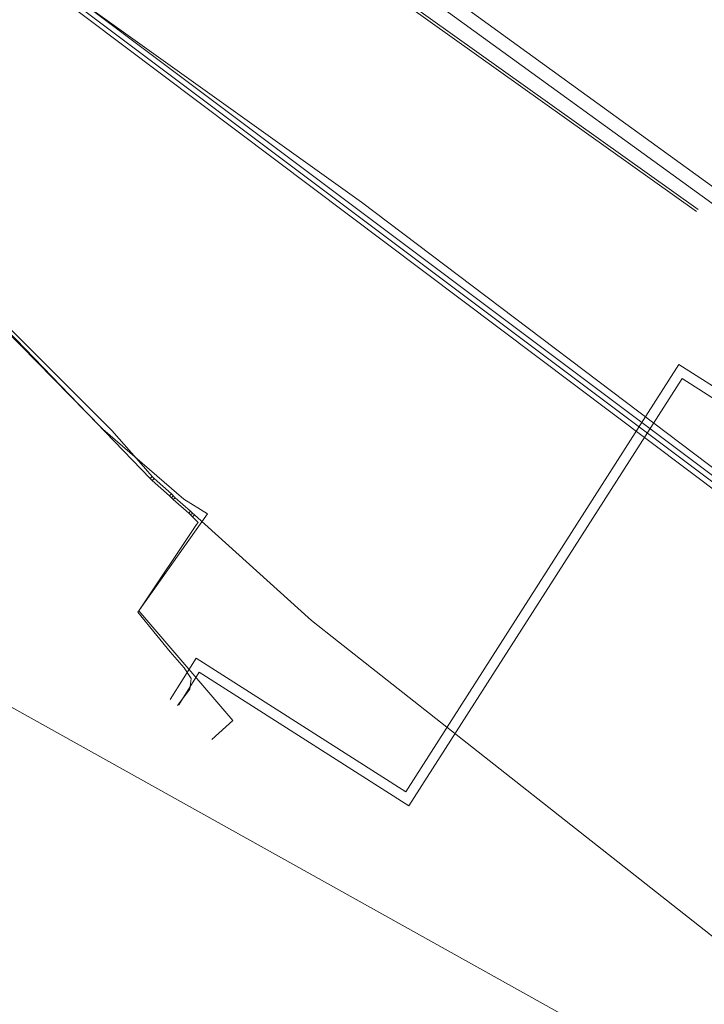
# Model space of a CAD drawing. Header units: metres. Extents: x 92810 to 93633, y 464687 to 465459.
# Tile 173 of 256: x 93271 to 93296, y 465044 to 465081. Entities that reach past the tile are written whole.
import ezdxf
from ezdxf.lldxf.tags import DXFTag

# ---------------------------------------------------------------- set-up
doc = ezdxf.new("R2010")
doc.units = ezdxf.units.M
for name, color, linetype, lineweight, transparency in [('B-OI-KL-DATA_LIANDER-G', 90, 'SI_B_DATA_LIANDER', 18, 0.4), ('B-OI-KL-DATA_ZIGGO BV-G', 90, 'SI_B_DATA_ZIGGO', 18, 0.4), ('B-OI-KL-ET_HS_LIANDER-G', 10, 'SI_B_ET_HS_LIANDON', 18, 0.4), ('B-OI-KL-ET_LS_LIANDER-G', 190, 'SI_B_ET_LS_LIANDER', 18, 0.4), ('B-WE-KL-WARMTENET-G', 80, 'KL-WARMTENET-N', 18, 0.4), ('B-WE-KL-WATER-G', 170, 'KL-WATER-N', 18, 0.4), ('V-WE-KL-WARMTENET-G', 80, 'KL-WARMTENET-V', 18, 0.3)]:
    doc.layers.add(name, color=color, linetype=linetype, lineweight=lineweight, transparency=transparency)
doc.styles.get("Standard").update_dxf_attribs({"font": 'isocp.shx'})
tags = doc.linetypes.add('KL-WARMTENET-N', pattern='A,7,-1.5,["WN",Standard,S=1,R=0,X=-0.3,Y=-0.5],-3', length=11.5).pattern_tags.tags
tags[6] = DXFTag(74, 10)
tags = doc.linetypes.add('KL-WARMTENET-V', pattern='A,3.5,[24,NLCS.SHX,S=0.5,R=0,X=0,Y=0],3.5,-1.5,["WN",Standard,S=1,R=0,X=-0.3,Y=-0.5],-3', length=11.5).pattern_tags.tags
tags[14] = DXFTag(74, 10)
doc.linetypes.add('KL-WATER-N', pattern='A,7,-0.5,[168,NLCS.SHX,S=0.75,R=0,X=0.75,Y=0],-2', length=9.5)
doc.linetypes.add('SI_B_DATA_LIANDER', pattern='A,5,-2,["LI-DATA",Standard,S=1.5,R=0,X=-0.51,Y=-0.75],-11', length=18)
doc.linetypes.add('SI_B_DATA_ZIGGO', pattern='A,5,-2,["ZIGGO",Standard,S=1.5,R=0,X=-0.51,Y=-0.75],-9', length=16)
doc.linetypes.add('SI_B_ET_HS_LIANDON', pattern='A,5,-2,["LI-HS",Standard,S=1.5,R=0,X=-0.51,Y=-0.75],-10', length=17)
doc.linetypes.add('SI_B_ET_LS_LIANDER', pattern='A,5,-2,["LI-LS",Standard,S=1.5,R=0,X=-0.51,Y=-0.75],-10', length=17)

msp = doc.modelspace()

# ---------------------------------------------------------------- linework, layer by layer
at = {"layer": 'B-OI-KL-DATA_LIANDER-G', "flags": 128}
msp.add_lwpolyline([(93416.464, 465004.107), (93411.75, 465007.964), (93411.107, 465008.393), (93408.536, 465009.679), (93407.464, 465010.536), (93407.036, 465010.536), (93367.107, 465041.036), (93367.036, 465041.464), (93359.464, 465047.179), (93357.964, 465047.179), (93357.464, 465046.393), (93356.679, 465046.107), (93355.464, 465044.536), (93354.893, 465044.036), (93354.893, 465043.964), (93354.964, 465043.679), (93354.179, 465041.821), (93348.679, 465033.679), (93347.607, 465033.107), (93346.536, 465031.536), (93346.393, 465030.393), (93345.607, 465029.607), (93345.607, 465029.393), (93344.964, 465028.964), (93344.464, 465028.964), (93340.107, 465031.179), (93283.25, 465074.179), (93272.75, 465081.679), (93271.321, 465083.107), (93270.821, 465083.321), (93265.679, 465091.679), (93265.679, 465092.393), (93265.036, 465094.036), (93264.679, 465094.107), (93255.964, 465099.036), (93255.821, 465099.536), (93255.464, 465099.75), (93255.393, 465100.25), (93256.393, 465104.893), (93256.25, 465105.821), (93253.821, 465107.393), (93250.25, 465111.607), (93208.607, 465146.393), (93196.536, 465156.25), (93193.321, 465160.75), (93192.679, 465161.179), (93188.964, 465168.821)], dxfattribs=at)
at = {"layer": 'B-OI-KL-DATA_ZIGGO BV-G', "flags": 128}
msp.add_lwpolyline([(93257.683, 465062.375), (93292.256, 465043.088)], dxfattribs=at)
at = {"layer": 'B-OI-KL-ET_HS_LIANDER-G', "flags": 128}
for points in [[(93270.893, 465083.107), (93271.179, 465082.536), (93271.607, 465082.107), (93333.107, 465035.821), (93339.964, 465030.75), (93343.679, 465028.679), (93344.393, 465028.536), (93344.75, 465028.607), (93345.179, 465028.679), (93345.75, 465028.964), (93346.607, 465030.107), (93346.75, 465030.107), (93346.964, 465030.393), (93347.036, 465030.821)], [(93270.964, 465083.179), (93271.464, 465082.464), (93271.964, 465082.036), (93339.821, 465031.107), (93340.607, 465030.607), (93342.25, 465029.607), (93343.679, 465028.893), (93344.607, 465028.679), (93345.25, 465028.893), (93345.75, 465029.25), (93346.607, 465030.536), (93346.893, 465030.821), (93347.036, 465030.821)], [(93271.107, 465083.25), (93271.679, 465082.536), (93272.107, 465082.179), (93339.964, 465031.25), (93340.464, 465030.964), (93343.107, 465029.393), (93343.821, 465029.036), (93344.393, 465028.893), (93344.679, 465028.964), (93345.464, 465029.25), (93345.607, 465029.393), (93346.25, 465030.321), (93346.321, 465030.679), (93346.536, 465030.893), (93347.036, 465031.036)]]:
    msp.add_lwpolyline(points, dxfattribs=at)
at = {"layer": 'B-OI-KL-ET_LS_LIANDER-G'}
for p, q in [((93269.464, 465070.179), (93273.964, 465065.679)), ((93269.464, 465070.036), (93275.393, 465063.893)), ((93273.964, 465065.679), (93274.964, 465064.536)), ((93274.964, 465064.536), (93275.464, 465063.964)), ((93275.464, 465063.964), (93275.393, 465063.893)), ((93275.464, 465063.964), (93275.536, 465063.893)), ((93275.393, 465063.893), (93275.464, 465063.821)), ((93275.536, 465063.893), (93275.464, 465063.821)), ((93275.464, 465063.821), (93276.107, 465063.25)), ((93275.536, 465063.893), (93276.179, 465063.321)), ((93276.179, 465063.321), (93276.107, 465063.25)), ((93276.107, 465063.25), (93276.179, 465063.179)), ((93276.179, 465063.321), (93276.321, 465063.179)), ((93276.25, 465063.25), (93276.179, 465063.179)), ((93276.179, 465063.179), (93276.25, 465063.107)), ((93276.321, 465063.179), (93276.25, 465063.107)), ((93276.321, 465063.179), (93276.893, 465062.679)), ((93276.25, 465063.107), (93276.821, 465062.607)), ((93276.893, 465062.679), (93276.821, 465062.607)), ((93276.821, 465062.607), (93276.893, 465062.536)), ((93276.893, 465062.679), (93276.964, 465062.607)), ((93276.964, 465062.607), (93276.893, 465062.536)), ((93276.893, 465062.536), (93276.964, 465062.464)), ((93276.964, 465062.607), (93277.036, 465062.536)), ((93277.036, 465062.536), (93276.964, 465062.464)), ((93276.964, 465062.464), (93277.179, 465062.25)), ((93277.036, 465062.536), (93281.393, 465058.607)), ((93277.107, 465062.179), (93274.964, 465058.964)), ((93277.179, 465062.25), (93277.107, 465062.179)), ((93274.964, 465058.964), (93278.464, 465054.893)), ((93281.393, 465058.607), (93282.393, 465057.821)), ((93282.393, 465057.821), (93301.679, 465042.607)), ((93278.464, 465054.893), (93277.679, 465054.179))]:
    msp.add_line(p, q, dxfattribs=at)
at = {"layer": 'B-WE-KL-WARMTENET-G'}
for points in [[(93303.834, 465068.67), (93280.239, 465085.768)], [(93303.764, 465069.356), (93280.96, 465085.882)], [(93295.057, 465068.139), (93284.894, 465052.238)], [(93298.509, 465065.937), (93295.057, 465068.139)], [(93295.172, 465067.615), (93285.01, 465051.714)], [(93298.627, 465065.411), (93295.172, 465067.615)], [(93277.098, 465057.213), (93276.133, 465055.674)], [(93284.894, 465052.238), (93277.098, 465057.213)], [(93277.216, 465056.686), (93276.455, 465055.472)], [(93285.01, 465051.714), (93277.216, 465056.686)]]:
    msp.add_lwpolyline(points, dxfattribs=at)
at = {"layer": 'B-WE-KL-WATER-G'}
msp.add_lwpolyline([(93276.405, 465055.443), (93276.867, 465056.056), (93276.919, 465056.451), (93276.656, 465056.845), (93276.138, 465057.442), (93275.64, 465058.049), (93274.927, 465058.917), (93277.524, 465062.579), (93276.646, 465063.127), (93273.627, 465065.731), (93268.113, 465071.348), (93263.97, 465074.797)], dxfattribs=at)
at = {"layer": 'V-WE-KL-WARMTENET-G'}
for points in [[(93295.71, 465073.822), (93279.256, 465085.564)], [(93295.768, 465073.903), (93279.396, 465085.587)]]:
    msp.add_lwpolyline(points, dxfattribs=at)

doc.saveas('drawing.dxf')
